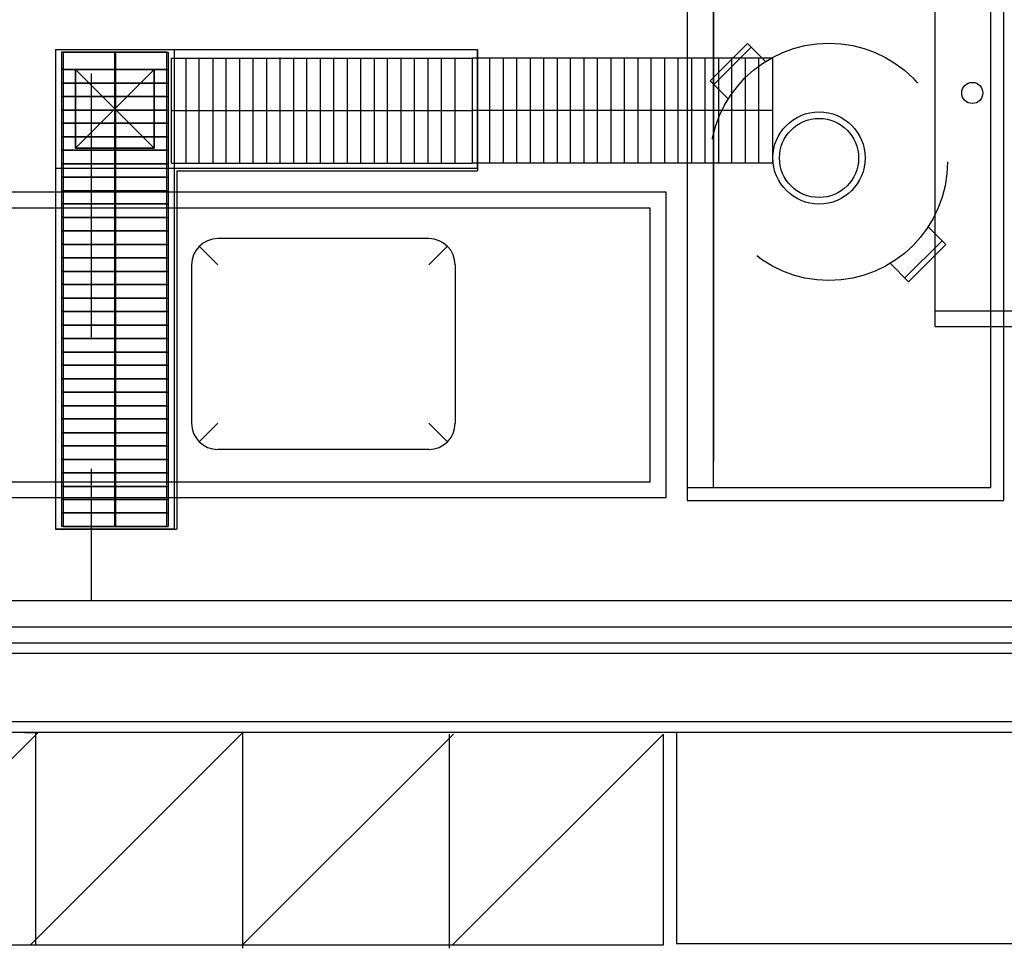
# Model space of a CAD drawing. Header units: millimetres. Extents: x 4 to 3534, y 14 to 98.
# Tile 119 of 161: x 44.97 to 46.84, y 42.29 to 44.05. Entities that reach past the tile are written whole.
import ezdxf

# ---------------------------------------------------------------- set-up
doc = ezdxf.new("R2010")
doc.units = ezdxf.units.MM
doc.header["$MEASUREMENT"] = 0
doc.linetypes.add('Dashed', pattern=[0.75, 0.5, -0.25])

msp = doc.modelspace()

# ---------------------------------------------------------------- linework, layer by layer
at = {"color": 7}
for p, q in [((46.70759, 43.46824), (46.70759, 45.16824)), ((46.23755, 45.13824), (46.23755, 43.13824)), ((46.81255, 45.13824), (46.81255, 43.16324)), ((46.83755, 45.13824), (46.83755, 43.13824)), ((46.28755, 43.16324), (46.28755, 45.08824)), ((46.28755, 45.08824), (46.28755, 43.21324)), ((45.0397, 43.99404), (45.0397, 43.08404)), ((45.0397, 43.99404), (45.83972, 43.99404)), ((45.0397, 43.99404), (45.0397, 43.08404)), ((45.0397, 43.99404), (45.83972, 43.99404)), ((45.0397, 43.99404), (45.83971, 43.99404)), ((45.0397, 43.99404), (45.83971, 43.99404)), ((45.0397, 43.99404), (45.0397, 43.08404)), ((45.0397, 43.99404), (45.0397, 43.08404)), ((45.2647, 43.99404), (45.2647, 43.08404)), ((45.2647, 43.99404), (45.2647, 43.08404)), ((45.83971, 43.99404), (45.83971, 43.76404)), ((45.83971, 43.99404), (45.83971, 43.76404)), ((45.83972, 43.76904), (45.83972, 43.99404)), ((45.83972, 43.76904), (45.83972, 43.99404)), ((45.2502, 43.98904), (45.0512, 43.98904)), ((45.0512, 43.98904), (45.0512, 43.08904)), ((45.2502, 43.98904), (45.0512, 43.98904)), ((45.0512, 43.98904), (45.0512, 43.08904)), ((45.0542, 43.98904), (45.2532, 43.98904)), ((45.0542, 43.98904), (45.0542, 43.08904)), ((45.0542, 43.98904), (45.2532, 43.98904)), ((45.0542, 43.98904), (45.0542, 43.08904)), ((45.1512, 43.98904), (45.1512, 43.08904)), ((45.1512, 43.98904), (45.1512, 43.08904)), ((45.1532, 43.98904), (45.1532, 43.08904)), ((45.1532, 43.98904), (45.1532, 43.08904)), ((45.2502, 43.98904), (45.2502, 43.08904)), ((45.2502, 43.98904), (45.2502, 43.08904)), ((45.2532, 43.98904), (45.2532, 43.08904)), ((45.2532, 43.98904), (45.2532, 43.08904)), ((45.2597, 43.77854), (45.2597, 43.97754)), ((45.2597, 43.97754), (45.82972, 43.97754)), ((45.2597, 43.77854), (45.2597, 43.97754)), ((45.2597, 43.97754), (45.82972, 43.97754)), ((45.2867, 43.97754), (45.2867, 43.77854)), ((45.2867, 43.97754), (45.2867, 43.77854)), ((45.3117, 43.97754), (45.3117, 43.77854)), ((45.3117, 43.97754), (45.3117, 43.77854)), ((45.3377, 43.97754), (45.3377, 43.77854)), ((45.3377, 43.97754), (45.3377, 43.77854)), ((45.3627, 43.97754), (45.3627, 43.77854)), ((45.3627, 43.97754), (45.3627, 43.77854)), ((45.38872, 43.97754), (45.38872, 43.77854)), ((45.38872, 43.97754), (45.38872, 43.77854)), ((45.41372, 43.97754), (45.41372, 43.77854)), ((45.41372, 43.97754), (45.41372, 43.77854)), ((45.43972, 43.97754), (45.43972, 43.77854)), ((45.43972, 43.97754), (45.43972, 43.77854)), ((45.46472, 43.97754), (45.46472, 43.77854)), ((45.46472, 43.97754), (45.46472, 43.77854)), ((45.49072, 43.97754), (45.49072, 43.77854)), ((45.49072, 43.97754), (45.49072, 43.77854)), ((45.51572, 43.97754), (45.51572, 43.77854)), ((45.51572, 43.97754), (45.51572, 43.77854)), ((45.54172, 43.97754), (45.54172, 43.77854)), ((45.54172, 43.97754), (45.54172, 43.77854)), ((45.56672, 43.97754), (45.56672, 43.77854)), ((45.56672, 43.97754), (45.56672, 43.77854)), ((45.59272, 43.97754), (45.59272, 43.77854)), ((45.59272, 43.97754), (45.59272, 43.77854)), ((45.61772, 43.97754), (45.61772, 43.77854)), ((45.61772, 43.97754), (45.61772, 43.77854)), ((45.64372, 43.97754), (45.64372, 43.77854)), ((45.64372, 43.97754), (45.64372, 43.77854)), ((45.66872, 43.97754), (45.66872, 43.77854)), ((45.66872, 43.97754), (45.66872, 43.77854)), ((45.69472, 43.97754), (45.69472, 43.77854)), ((45.69472, 43.97754), (45.69472, 43.77854)), ((45.71972, 43.97754), (45.71972, 43.77854)), ((45.71972, 43.97754), (45.71972, 43.77854)), ((45.74572, 43.97754), (45.74572, 43.77854)), ((45.74572, 43.97754), (45.74572, 43.77854)), ((45.77072, 43.97754), (45.77072, 43.77854)), ((45.77072, 43.97754), (45.77072, 43.77854)), ((45.79672, 43.97754), (45.79672, 43.77854)), ((45.79672, 43.97754), (45.79672, 43.77854)), ((45.82971, 43.97754), (45.82971, 43.77854)), ((46.39971, 43.97754), (45.82971, 43.97754)), ((45.82971, 43.97754), (45.82971, 43.77854)), ((46.39971, 43.97754), (45.82971, 43.97754)), ((45.82972, 43.97754), (45.82972, 43.77854)), ((45.82972, 43.97754), (45.82972, 43.77854)), ((45.86271, 43.97754), (45.86271, 43.77854)), ((45.86271, 43.97754), (45.86271, 43.77854)), ((45.88871, 43.97754), (45.88871, 43.77854)), ((45.88871, 43.97754), (45.88871, 43.77854)), ((45.91371, 43.97754), (45.91371, 43.77854)), ((45.91371, 43.97754), (45.91371, 43.77854)), ((45.93971, 43.97754), (45.93971, 43.77854)), ((45.93971, 43.97754), (45.93971, 43.77854)), ((45.96471, 43.97754), (45.96471, 43.77854)), ((45.96471, 43.97754), (45.96471, 43.77854)), ((45.99071, 43.97754), (45.99071, 43.77854)), ((45.99071, 43.97754), (45.99071, 43.77854)), ((46.01571, 43.97754), (46.01571, 43.77854)), ((46.01571, 43.97754), (46.01571, 43.77854)), ((46.04171, 43.97754), (46.04171, 43.77854)), ((46.04171, 43.97754), (46.04171, 43.77854)), ((46.06671, 43.97754), (46.06671, 43.77854)), ((46.06671, 43.97754), (46.06671, 43.77854)), ((46.09271, 43.97754), (46.09271, 43.77854)), ((46.09271, 43.97754), (46.09271, 43.77854)), ((46.11771, 43.97754), (46.11771, 43.77854)), ((46.11771, 43.97754), (46.11771, 43.77854)), ((46.14371, 43.97754), (46.14371, 43.77854)), ((46.14371, 43.97754), (46.14371, 43.77854)), ((46.16871, 43.97754), (46.16871, 43.77854)), ((46.16871, 43.97754), (46.16871, 43.77854)), ((46.19471, 43.97754), (46.19471, 43.77854)), ((46.19471, 43.97754), (46.19471, 43.77854)), ((46.21971, 43.97754), (46.21971, 43.77854)), ((46.21971, 43.97754), (46.21971, 43.77854)), ((46.24571, 43.97754), (46.24571, 43.77854)), ((46.24571, 43.97754), (46.24571, 43.77854)), ((46.27071, 43.97754), (46.27071, 43.77854)), ((46.27071, 43.97754), (46.27071, 43.77854)), ((46.29671, 43.97754), (46.29671, 43.77854)), ((46.29671, 43.97754), (46.29671, 43.77854)), ((46.32171, 43.97754), (46.32171, 43.77854)), ((46.32171, 43.97754), (46.32171, 43.77854)), ((46.34771, 43.97754), (46.34771, 43.77854)), ((46.34771, 43.97754), (46.34771, 43.77854)), ((46.37271, 43.97754), (46.37271, 43.77854)), ((46.37271, 43.97754), (46.37271, 43.77854)), ((46.39971, 43.77854), (46.39971, 43.97754)), ((46.39971, 43.77854), (46.39971, 43.97754)), ((45.2502, 43.95604), (45.0512, 43.95604)), ((45.2502, 43.95604), (45.0512, 43.95604)), ((45.0542, 43.95604), (45.2532, 43.95604)), ((45.0542, 43.95604), (45.2532, 43.95604)), ((45.0776, 43.95624), (45.2269, 43.80694)), ((45.2269, 43.95624), (45.0776, 43.80694)), ((45.2269, 43.95624), (45.0776, 43.80694)), ((45.0776, 43.95624), (45.2269, 43.80694)), ((45.2502, 43.93004), (45.0512, 43.93004)), ((45.2502, 43.93004), (45.0512, 43.93004)), ((45.0542, 43.93004), (45.2532, 43.93004)), ((45.0542, 43.93004), (45.2532, 43.93004)), ((45.2502, 43.90504), (45.0512, 43.90504)), ((45.2502, 43.90504), (45.0512, 43.90504)), ((45.0542, 43.90504), (45.2532, 43.90504)), ((45.0542, 43.90504), (45.2532, 43.90504)), ((45.2502, 43.87904), (45.0512, 43.87904)), ((45.2502, 43.87904), (45.0512, 43.87904)), ((45.0542, 43.87904), (45.2532, 43.87904)), ((45.0542, 43.87904), (45.2532, 43.87904)), ((45.2597, 43.87854), (45.82972, 43.87854)), ((45.2597, 43.87854), (45.82972, 43.87854)), ((46.39971, 43.87854), (45.82971, 43.87854)), ((46.39971, 43.87854), (45.82971, 43.87854)), ((45.2502, 43.85404), (45.0512, 43.85404)), ((45.2502, 43.85404), (45.0512, 43.85404)), ((45.0542, 43.85404), (45.2532, 43.85404)), ((45.0542, 43.85404), (45.2532, 43.85404)), ((45.2502, 43.82804), (45.0512, 43.82804)), ((45.2502, 43.82804), (45.0512, 43.82804)), ((45.0542, 43.82804), (45.2532, 43.82804)), ((45.0542, 43.82804), (45.2532, 43.82804)), ((45.2502, 43.80304), (45.0512, 43.80304)), ((45.2502, 43.80304), (45.0512, 43.80304)), ((45.0542, 43.80304), (45.2532, 43.80304)), ((45.0542, 43.80304), (45.2532, 43.80304)), ((45.0397, 43.76904), (45.83972, 43.76904)), ((45.0397, 43.76904), (45.83972, 43.76904)), ((45.2502, 43.77704), (45.0512, 43.77704)), ((45.2502, 43.77704), (45.0512, 43.77704)), ((45.0542, 43.77704), (45.2532, 43.77704)), ((45.0542, 43.77704), (45.2532, 43.77704)), ((45.2597, 43.77854), (45.82972, 43.77854)), ((45.2597, 43.77854), (45.82972, 43.77854)), ((46.39971, 43.77854), (45.82971, 43.77854)), ((46.39971, 43.77854), (45.82971, 43.77854)), ((45.2502, 43.75204), (45.0512, 43.75204)), ((45.2502, 43.75204), (45.0512, 43.75204)), ((45.0542, 43.75204), (45.2532, 43.75204)), ((45.0542, 43.75204), (45.2532, 43.75204)), ((45.2694, 43.76404), (45.2694, 43.08404)), ((45.2694, 43.76404), (45.83971, 43.76404)), ((45.2694, 43.76404), (45.2694, 43.08404)), ((45.2694, 43.76404), (45.83971, 43.76404)), ((46.19755, 43.72324), (44.9476, 43.72324)), ((45.2502, 43.72604), (45.0512, 43.72604)), ((45.2502, 43.72604), (45.0512, 43.72604)), ((45.0542, 43.72604), (45.2532, 43.72604)), ((45.0542, 43.72604), (45.2532, 43.72604)), ((46.19755, 43.14324), (46.19755, 43.72324)), ((46.16755, 43.69324), (44.9476, 43.69324)), ((45.2502, 43.70104), (45.0512, 43.70104)), ((45.2502, 43.70104), (45.0512, 43.70104)), ((45.0542, 43.70104), (45.2532, 43.70104)), ((45.0542, 43.70104), (45.2532, 43.70104)), ((46.16755, 43.17324), (46.16755, 43.69324)), ((45.2502, 43.67504), (45.0512, 43.67504)), ((45.2502, 43.67504), (45.0512, 43.67504)), ((45.0542, 43.67504), (45.2532, 43.67504)), ((45.0542, 43.67504), (45.2532, 43.67504)), ((45.2502, 43.65004), (45.0512, 43.65004)), ((45.2502, 43.65004), (45.0512, 43.65004)), ((45.0542, 43.65004), (45.2532, 43.65004)), ((45.0542, 43.65004), (45.2532, 43.65004)), ((45.2502, 43.62404), (45.0512, 43.62404)), ((45.2502, 43.62404), (45.0512, 43.62404)), ((45.0542, 43.62404), (45.2532, 43.62404)), ((45.0542, 43.62404), (45.2532, 43.62404)), ((45.3476, 43.58524), (45.3122, 43.62064)), ((45.74755, 43.63524), (45.3476, 43.63524)), ((45.74755, 43.63524), (45.3476, 43.63524)), ((45.74755, 43.58524), (45.78291, 43.62064)), ((45.74755, 43.58524), (45.78291, 43.62064)), ((45.2502, 43.59904), (45.0512, 43.59904)), ((45.2502, 43.59904), (45.0512, 43.59904)), ((45.0542, 43.59904), (45.2532, 43.59904)), ((45.0542, 43.59904), (45.2532, 43.59904)), ((45.2976, 43.58524), (45.2976, 43.28524)), ((45.79755, 43.58524), (45.79755, 43.28524)), ((45.79755, 43.58524), (45.79755, 43.28524)), ((45.2502, 43.57304), (45.0512, 43.57304)), ((45.2502, 43.57304), (45.0512, 43.57304)), ((45.0542, 43.57304), (45.2532, 43.57304)), ((45.0542, 43.57304), (45.2532, 43.57304)), ((45.2502, 43.54804), (45.0512, 43.54804)), ((45.2502, 43.54804), (45.0512, 43.54804)), ((45.0542, 43.54804), (45.2532, 43.54804)), ((45.0542, 43.54804), (45.2532, 43.54804)), ((45.2502, 43.52204), (45.0512, 43.52204)), ((45.2502, 43.52204), (45.0512, 43.52204)), ((45.0542, 43.52204), (45.2532, 43.52204)), ((45.0542, 43.52204), (45.2532, 43.52204)), ((45.2502, 43.49704), (45.0512, 43.49704)), ((45.2502, 43.49704), (45.0512, 43.49704)), ((45.0542, 43.49704), (45.2532, 43.49704)), ((45.0542, 43.49704), (45.2532, 43.49704)), ((45.2502, 43.47104), (45.0512, 43.47104)), ((45.2502, 43.47104), (45.0512, 43.47104)), ((45.0542, 43.47104), (45.2532, 43.47104)), ((45.0542, 43.47104), (45.2532, 43.47104)), ((46.70759, 43.46824), (47.10759, 43.46824)), ((45.2502, 43.44604), (45.0512, 43.44604)), ((45.2502, 43.44604), (45.0512, 43.44604)), ((45.0542, 43.44604), (45.2532, 43.44604)), ((45.0542, 43.44604), (45.2532, 43.44604)), ((45.2502, 43.42004), (45.0512, 43.42004)), ((45.2502, 43.42004), (45.0512, 43.42004)), ((45.0542, 43.42004), (45.2532, 43.42004)), ((45.0542, 43.42004), (45.2532, 43.42004)), ((45.2502, 43.39504), (45.0512, 43.39504)), ((45.2502, 43.39504), (45.0512, 43.39504)), ((45.0542, 43.39504), (45.2532, 43.39504)), ((45.0542, 43.39504), (45.2532, 43.39504)), ((45.2502, 43.36904), (45.0512, 43.36904)), ((45.2502, 43.36904), (45.0512, 43.36904)), ((45.0542, 43.36904), (45.2532, 43.36904)), ((45.0542, 43.36904), (45.2532, 43.36904)), ((45.2502, 43.34404), (45.0512, 43.34404)), ((45.2502, 43.34404), (45.0512, 43.34404)), ((45.0542, 43.34404), (45.2532, 43.34404)), ((45.0542, 43.34404), (45.2532, 43.34404)), ((45.2502, 43.31804), (45.0512, 43.31804)), ((45.2502, 43.31804), (45.0512, 43.31804)), ((45.0542, 43.31804), (45.2532, 43.31804)), ((45.0542, 43.31804), (45.2532, 43.31804)), ((45.2502, 43.29304), (45.0512, 43.29304)), ((45.2502, 43.29304), (45.0512, 43.29304)), ((45.0542, 43.29304), (45.2532, 43.29304)), ((45.0542, 43.29304), (45.2532, 43.29304)), ((45.3476, 43.28524), (45.3122, 43.24984)), ((45.3476, 43.28524), (45.3122, 43.24984)), ((45.74755, 43.28524), (45.78291, 43.24984)), ((45.74755, 43.28524), (45.78291, 43.24984)), ((45.2502, 43.26704), (45.0512, 43.26704)), ((45.2502, 43.26704), (45.0512, 43.26704)), ((45.0542, 43.26704), (45.2532, 43.26704)), ((45.0542, 43.26704), (45.2532, 43.26704)), ((45.2502, 43.24204), (45.0512, 43.24204)), ((45.2502, 43.24204), (45.0512, 43.24204)), ((45.0542, 43.24204), (45.2532, 43.24204)), ((45.0542, 43.24204), (45.2532, 43.24204)), ((45.74755, 43.23524), (45.3476, 43.23524)), ((45.74755, 43.23524), (45.3476, 43.23524)), ((45.2502, 43.21604), (45.0512, 43.21604)), ((45.2502, 43.21604), (45.0512, 43.21604)), ((45.0542, 43.21604), (45.2532, 43.21604)), ((45.0542, 43.21604), (45.2532, 43.21604)), ((45.2502, 43.19104), (45.0512, 43.19104)), ((45.2502, 43.19104), (45.0512, 43.19104)), ((45.0542, 43.19104), (45.2532, 43.19104)), ((45.0542, 43.19104), (45.2532, 43.19104)), ((46.16755, 43.17324), (44.9476, 43.17324)), ((45.2502, 43.16504), (45.0512, 43.16504)), ((45.2502, 43.16504), (45.0512, 43.16504)), ((45.0542, 43.16504), (45.2532, 43.16504)), ((45.0542, 43.16504), (45.2532, 43.16504)), ((46.23755, 43.16324), (46.81255, 43.16324)), ((46.19755, 43.14324), (44.9476, 43.14324)), ((45.2502, 43.14004), (45.0512, 43.14004)), ((45.2502, 43.14004), (45.0512, 43.14004)), ((45.0542, 43.14004), (45.2532, 43.14004)), ((45.0542, 43.14004), (45.2532, 43.14004)), ((46.23755, 43.13824), (46.83755, 43.13824)), ((45.2502, 43.11504), (45.0512, 43.11504)), ((45.2502, 43.11504), (45.0512, 43.11504)), ((45.0542, 43.11504), (45.2532, 43.11504)), ((45.0542, 43.11504), (45.2532, 43.11504)), ((45.2647, 43.08404), (45.0397, 43.08404)), ((45.0397, 43.08404), (45.2694, 43.08404)), ((45.0397, 43.08404), (45.2694, 43.08404)), ((45.2502, 43.08904), (45.0512, 43.08904)), ((45.2502, 43.08904), (45.0512, 43.08904)), ((45.0542, 43.08904), (45.2532, 43.08904)), ((45.0542, 43.08904), (45.2532, 43.08904)), ((49.6332, 42.94824), (43.2832, 42.94824)), ((49.6332, 42.89824), (43.2832, 42.89824)), ((43.2932, 42.86824), (72.8932, 42.86824)), ((49.6332, 42.84824), (43.2832, 42.84824)), ((49.5032, 42.71824), (43.2832, 42.71824)), ((48.05354, 42.69824), (43.2832, 42.69824)), ((44.6098, 42.30144), (45.0067, 42.69824)), ((45.0016, 42.69764), (44.9816, 42.69764)), ((44.9921, 42.29514), (45.3943, 42.69734)), ((45.0016, 42.69824), (45.0016, 42.29514)), ((45.3943, 42.69824), (45.3943, 42.28884)), ((45.39445, 42.29514), (45.7943, 42.69504)), ((45.78607, 42.69504), (45.78607, 42.28884)), ((45.79245, 42.29514), (46.1923, 42.69504)), ((46.1923, 42.29514), (46.1923, 42.69504)), ((46.21695, 42.69824), (46.21695, 42.29824)), ((43.4095, 42.29514), (46.1923, 42.29514)), ((46.21695, 42.29824), (47.01695, 42.29824))]:
    msp.add_line(p, q, dxfattribs=at)
at = {"color": 7, "linetype": 'Dashed'}
for p, q in [((46.35182, 44.00534), (46.28111, 43.93464)), ((46.35889, 43.99824), (46.28818, 43.92754)), ((46.35182, 44.00534), (46.38598, 43.97114)), ((46.28111, 43.93464), (46.31545, 43.90024)), ((46.69456, 43.65784), (46.72819, 43.62424)), ((46.65041, 43.56064), (46.72112, 43.63134)), ((46.65748, 43.55354), (46.72819, 43.62424)), ((46.72819, 43.62424), (46.72725, 43.62454)), ((46.6226, 43.58844), (46.65748, 43.55354))]:
    msp.add_line(p, q, dxfattribs=at)
at = {"color": 7, "linetype": 'Continuous'}
msp.add_line((46.70759, 43.49824), (47.10759, 43.49824), dxfattribs=at)
at = {"color": 7}
for points in [[(45.2269, 43.80694), (45.2269, 43.95624), (45.0776, 43.95624), (45.0776, 43.80694), (45.2269, 43.80694)], [(45.0776, 43.80694), (45.0776, 43.95624), (45.2269, 43.95624), (45.2269, 43.80694), (45.0776, 43.80694)]]:
    msp.add_lwpolyline(points, close=True, dxfattribs=at)
at = {"color": 7, "linetype": 'Dashed'}
msp.add_lwpolyline([(45.107, 42.94824), (42.857, 42.94824), (42.857, 43.94824), (45.107, 43.94824), (45.107, 42.94824)], dxfattribs=at)
msp.add_circle((46.50622, 43.78094), 0.225, dxfattribs=at)
at = {"color": 7}
for centre, radius in [((46.77811, 43.91154), 0.02), ((46.48755, 43.78824), 0.0875), ((46.48755, 43.78824), 0.075)]:
    msp.add_circle(centre, radius, dxfattribs=at)
for centre, start, end in [((45.3476, 43.58524), 90, 180), ((45.74755, 43.58524), 0, 90), ((45.74755, 43.58524), 0, 90), ((45.3476, 43.28524), 180, 270), ((45.3476, 43.28524), 180, 270), ((45.74755, 43.28524), 270, 0), ((45.74755, 43.28524), 270, 0)]:
    msp.add_arc(centre, 0.05, start, end, dxfattribs=at)

doc.saveas('drawing.dxf')
